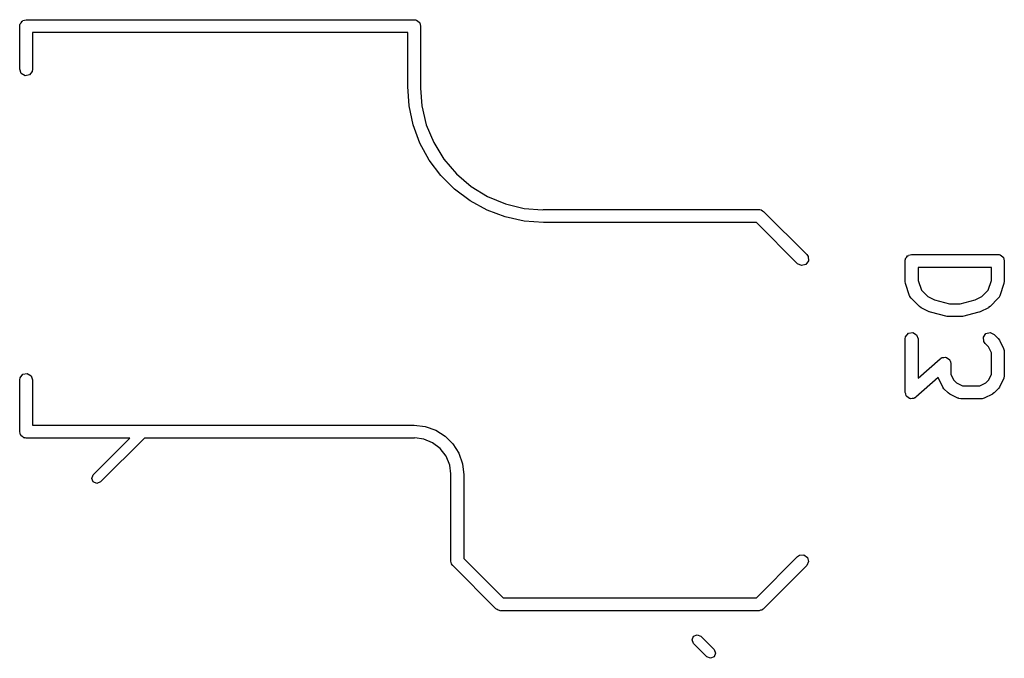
# Model space of a CAD drawing. Extents: x 3.18 to 5.53, y -3.25 to -0.52.
# Tile 22 of 25: x 4.32 to 4.77, y -1.27 to -0.98. Entities that reach past the tile are written whole.
import ezdxf

# ---------------------------------------------------------------- set-up
doc = ezdxf.new("R2010")
doc.units = 0
doc.header["$MEASUREMENT"] = 0
doc.layers.add('BLACK', color=7, linetype='CONTINUOUS')

msp = doc.modelspace()

# ---------------------------------------------------------------- linework, layer by layer
at = {"layer": 'BLACK', "linetype": 'CONTINUOUS'}
for p, q in [((4.32283, -0.97933), (4.3229, -0.978947)), ((4.32283, -0.999015), (4.32283, -0.97933)), ((4.32288, -0.978818), (4.32294, -0.978704)), ((4.3229, -0.978947), (4.32288, -0.978818)), ((4.32294, -0.978704), (4.32301, -0.97832)), ((4.32301, -0.97832), (4.3235, -0.977733)), ((4.3235, -0.977733), (4.32389, -0.977068)), ((4.32389, -0.977068), (4.32414, -0.976977)), ((4.32414, -0.976977), (4.32431, -0.976773)), ((4.32431, -0.976773), (4.32506, -0.97664)), ((4.32506, -0.97664), (4.32579, -0.976378)), ((4.32579, -0.976378), (4.50295, -0.976378)), ((4.50295, -0.976378), (4.50333, -0.976445)), ((4.50333, -0.976445), (4.50346, -0.976422)), ((4.50346, -0.976422), (4.50358, -0.976488)), ((4.50358, -0.976488), (4.50396, -0.976556)), ((4.50396, -0.976556), (4.50455, -0.977049)), ((4.50455, -0.977049), (4.50521, -0.977432)), ((4.50521, -0.977432), (4.5053, -0.977683)), ((4.5053, -0.977683), (4.50551, -0.977854)), ((4.50551, -0.977854), (4.50564, -0.978609)), ((4.50564, -0.978609), (4.5059, -0.97933)), ((4.5059, -0.97933), (4.5059, -1.00689)), ((4.5, -0.982283), (4.32874, -0.982283)), ((4.32874, -0.982283), (4.32874, -0.999015)), ((4.5, -1.00689), (4.5, -0.982283)), ((4.32352, -1.00091), (4.32283, -0.999015)), ((4.32527, -1.00192), (4.32352, -1.00091)), ((4.32726, -1.00157), (4.32527, -1.00192)), ((4.32856, -1.00003), (4.32726, -1.00157)), ((4.32874, -0.999015), (4.32856, -1.00003)), ((4.50063, -1.01571), (4.5, -1.00689)), ((4.5, -1.00689), (4.5, -1.00689)), ((4.5059, -1.00689), (4.50578, -1.00757)), ((4.50578, -1.00757), (4.50642, -1.01569)), ((4.50251, -1.02436), (4.50063, -1.01571)), ((4.50642, -1.01569), (4.50848, -1.02428)), ((4.5056, -1.03265), (4.50251, -1.02436)), ((4.50848, -1.02428), (4.51186, -1.03244)), ((4.50984, -1.04041), (4.5056, -1.03265)), ((4.51186, -1.03244), (4.51648, -1.03997)), ((4.51514, -1.0475), (4.50984, -1.04041)), ((4.51648, -1.03997), (4.52221, -1.04668)), ((4.52221, -1.04668), (4.52893, -1.05242)), ((4.5214, -1.05375), (4.51514, -1.0475)), ((4.52848, -1.05905), (4.5214, -1.05375)), ((4.52893, -1.05242), (4.53646, -1.05703)), ((4.53625, -1.06329), (4.52848, -1.05905)), ((4.53646, -1.05703), (4.54462, -1.06041)), ((4.54462, -1.06041), (4.5532, -1.06247)), ((4.54454, -1.06639), (4.53625, -1.06329)), ((4.5532, -1.06247), (4.56158, -1.06313)), ((4.56158, -1.06313), (4.56201, -1.06299)), ((4.56201, -1.06299), (4.66043, -1.06299)), ((4.66043, -1.06299), (4.66061, -1.06302)), ((4.66061, -1.06302), (4.66069, -1.063)), ((4.66069, -1.063), (4.66081, -1.06306)), ((4.66081, -1.06306), (4.66144, -1.06317)), ((4.66144, -1.06317), (4.66193, -1.06358)), ((4.66193, -1.06358), (4.66252, -1.06386)), ((4.66252, -1.06386), (4.6822, -1.08354)), ((4.55318, -1.06827), (4.54454, -1.06639)), ((4.56201, -1.0689), (4.55318, -1.06827)), ((4.65921, -1.0689), (4.56201, -1.0689)), ((4.67803, -1.08772), (4.65921, -1.0689)), ((4.67986, -1.08857), (4.67803, -1.08772)), ((4.68297, -1.08639), (4.68181, -1.08805)), ((4.6822, -1.08354), (4.68279, -1.08438)), ((4.68279, -1.08438), (4.68297, -1.08639)), ((4.72713, -1.08643), (4.72719, -1.08604)), ((4.72713, -1.0958), (4.72713, -1.08643)), ((4.72717, -1.08591), (4.72724, -1.0858)), ((4.72719, -1.08604), (4.72717, -1.08591)), ((4.72724, -1.0858), (4.7273, -1.08542)), ((4.7273, -1.08542), (4.7278, -1.08483)), ((4.7278, -1.08483), (4.72818, -1.08416)), ((4.72818, -1.08416), (4.72843, -1.08407)), ((4.72843, -1.08407), (4.7286, -1.08387)), ((4.7286, -1.08387), (4.72936, -1.08374)), ((4.72936, -1.08374), (4.73008, -1.08347)), ((4.73008, -1.08347), (4.76945, -1.08347)), ((4.76945, -1.08347), (4.76983, -1.08354)), ((4.76983, -1.08354), (4.76996, -1.08352)), ((4.76996, -1.08352), (4.77007, -1.08358)), ((4.77007, -1.08358), (4.77046, -1.08365)), ((4.77046, -1.08365), (4.77105, -1.08414)), ((4.77105, -1.08414), (4.77171, -1.08453)), ((4.77171, -1.08453), (4.7718, -1.08478)), ((4.7718, -1.08478), (4.77201, -1.08495)), ((4.77201, -1.08495), (4.77214, -1.08571)), ((4.77214, -1.08571), (4.7724, -1.08643)), ((4.7724, -1.08643), (4.7724, -1.0958)), ((4.68181, -1.08805), (4.67986, -1.08857)), ((4.73303, -1.08938), (4.73303, -1.09532)), ((4.7665, -1.08938), (4.73303, -1.08938)), ((4.7665, -1.09532), (4.7665, -1.08938)), ((4.72715, -1.09586), (4.72713, -1.0958)), ((4.72728, -1.09673), (4.72715, -1.09586)), ((4.72915, -1.10236), (4.72728, -1.09673)), ((4.73303, -1.09532), (4.73453, -1.09983)), ((4.76499, -1.09983), (4.7665, -1.09532)), ((4.77225, -1.09673), (4.77037, -1.10236)), ((4.7724, -1.0958), (4.77225, -1.09667)), ((4.77225, -1.09667), (4.77225, -1.09673)), ((4.73453, -1.09983), (4.73745, -1.10275)), ((4.76208, -1.10275), (4.76499, -1.09983)), ((4.72926, -1.1025), (4.72915, -1.10236)), ((4.72928, -1.10267), (4.72926, -1.1025)), ((4.72987, -1.10351), (4.72928, -1.10267)), ((4.73361, -1.10726), (4.72987, -1.10351)), ((4.73745, -1.10275), (4.74048, -1.10426)), ((4.74048, -1.10426), (4.74731, -1.10597)), ((4.75221, -1.10597), (4.75904, -1.10426)), ((4.75904, -1.10426), (4.76208, -1.10275)), ((4.76966, -1.10351), (4.76591, -1.10726)), ((4.76974, -1.10335), (4.76966, -1.10351)), ((4.76989, -1.10326), (4.76974, -1.10335)), ((4.77037, -1.10236), (4.76989, -1.10326)), ((4.73367, -1.10729), (4.73361, -1.10726)), ((4.73438, -1.10781), (4.73367, -1.10729)), ((4.73813, -1.10969), (4.73438, -1.10781)), ((4.73827, -1.10971), (4.73813, -1.10969)), ((4.73874, -1.10991), (4.73827, -1.10971)), ((4.74624, -1.11179), (4.73874, -1.10991)), ((4.74731, -1.10597), (4.75221, -1.10597)), ((4.76079, -1.10991), (4.75329, -1.11179)), ((4.76091, -1.10983), (4.76079, -1.10991)), ((4.7614, -1.10969), (4.76091, -1.10983)), ((4.76514, -1.10781), (4.7614, -1.10969)), ((4.76519, -1.10777), (4.76514, -1.10781)), ((4.76591, -1.10726), (4.76519, -1.10777)), ((4.74637, -1.11177), (4.74624, -1.11179)), ((4.74695, -1.11188), (4.74637, -1.11177)), ((4.75258, -1.11188), (4.74695, -1.11188)), ((4.7527, -1.11183), (4.75258, -1.11188)), ((4.75329, -1.11179), (4.7527, -1.11183)), ((4.7286, -1.11949), (4.73059, -1.11914)), ((4.73059, -1.11914), (4.73234, -1.12015)), ((4.76401, -1.11963), (4.76596, -1.11911)), ((4.76596, -1.11911), (4.76779, -1.11996)), ((4.72713, -1.12205), (4.7273, -1.12104)), ((4.72713, -1.14642), (4.72713, -1.12205)), ((4.7273, -1.12104), (4.7286, -1.11949)), ((4.73234, -1.12015), (4.73303, -1.12205)), ((4.73303, -1.12205), (4.73303, -1.13991)), ((4.76285, -1.12128), (4.76401, -1.11963)), ((4.76302, -1.12329), (4.76285, -1.12128)), ((4.76361, -1.12413), (4.76302, -1.12329)), ((4.76779, -1.11996), (4.76966, -1.12183)), ((4.76966, -1.12183), (4.77017, -1.12256)), ((4.77017, -1.12256), (4.77021, -1.1226)), ((4.77021, -1.1226), (4.77209, -1.12635)), ((4.76515, -1.12567), (4.76361, -1.12413)), ((4.7665, -1.12837), (4.76515, -1.12567)), ((4.7665, -1.13822), (4.7665, -1.12837)), ((4.77209, -1.12635), (4.77238, -1.12733)), ((4.77238, -1.12733), (4.77234, -1.12751)), ((4.77234, -1.12751), (4.7724, -1.12767)), ((4.7724, -1.12767), (4.7724, -1.13892)), ((4.73303, -1.13991), (4.74313, -1.13107)), ((4.74313, -1.13107), (4.74351, -1.13084)), ((4.74351, -1.13084), (4.7436, -1.13074)), ((4.7436, -1.13074), (4.74372, -1.13072)), ((4.74372, -1.13072), (4.74401, -1.13054)), ((4.74401, -1.13054), (4.74481, -1.13053)), ((4.74481, -1.13053), (4.74559, -1.13039)), ((4.74559, -1.13039), (4.74579, -1.13051)), ((4.74579, -1.13051), (4.74603, -1.1305)), ((4.74603, -1.1305), (4.74665, -1.131)), ((4.74665, -1.131), (4.74734, -1.1314)), ((4.74734, -1.1314), (4.74742, -1.13162)), ((4.74742, -1.13162), (4.7476, -1.13177)), ((4.7476, -1.13177), (4.74776, -1.13255)), ((4.74776, -1.13255), (4.74803, -1.1333)), ((4.74803, -1.1333), (4.74803, -1.13822)), ((4.32283, -1.14075), (4.32301, -1.13974)), ((4.32283, -1.16437), (4.32283, -1.14075)), ((4.32301, -1.13974), (4.32431, -1.13819)), ((4.32431, -1.13819), (4.3263, -1.13784)), ((4.3263, -1.13784), (4.32805, -1.13885)), ((4.32805, -1.13885), (4.32874, -1.14075)), ((4.32874, -1.14075), (4.32874, -1.16142)), ((4.74227, -1.13968), (4.73202, -1.14864)), ((4.74244, -1.14024), (4.74227, -1.13968)), ((4.74431, -1.14399), (4.74244, -1.14024)), ((4.74803, -1.13822), (4.74938, -1.14092)), ((4.74938, -1.14092), (4.75058, -1.14212)), ((4.76395, -1.14212), (4.76515, -1.14092)), ((4.76515, -1.14092), (4.7665, -1.13822)), ((4.77209, -1.14024), (4.77021, -1.14399)), ((4.77211, -1.14006), (4.77209, -1.14024)), ((4.77222, -1.13993), (4.77211, -1.14006)), ((4.7724, -1.13892), (4.77222, -1.13993)), ((4.74436, -1.14403), (4.74431, -1.14399)), ((4.74486, -1.14476), (4.74436, -1.14403)), ((4.74674, -1.14663), (4.74486, -1.14476)), ((4.75058, -1.14212), (4.75327, -1.14347)), ((4.75327, -1.14347), (4.76125, -1.14347)), ((4.76125, -1.14347), (4.76395, -1.14212)), ((4.76966, -1.14476), (4.76779, -1.14663)), ((4.76969, -1.1447), (4.76966, -1.14476)), ((4.77021, -1.14399), (4.76969, -1.1447)), ((4.7274, -1.14717), (4.72713, -1.14642)), ((4.72755, -1.14795), (4.7274, -1.14717)), ((4.72774, -1.1481), (4.72755, -1.14795)), ((4.72782, -1.14832), (4.72774, -1.1481)), ((4.72851, -1.14871), (4.72782, -1.14832)), ((4.72913, -1.14921), (4.72851, -1.14871)), ((4.72936, -1.14921), (4.72913, -1.14921)), ((4.72957, -1.14933), (4.72936, -1.14921)), ((4.73035, -1.14919), (4.72957, -1.14933)), ((4.73115, -1.14917), (4.73035, -1.14919)), ((4.73143, -1.149), (4.73115, -1.14917)), ((4.73155, -1.14898), (4.73143, -1.149)), ((4.73164, -1.14887), (4.73155, -1.14898)), ((4.73202, -1.14864), (4.73164, -1.14887)), ((4.7468, -1.14666), (4.74674, -1.14663)), ((4.74751, -1.14718), (4.7468, -1.14666)), ((4.75125, -1.14906), (4.74751, -1.14718)), ((4.75143, -1.14908), (4.75125, -1.14906)), ((4.75157, -1.14919), (4.75143, -1.14908)), ((4.75258, -1.14937), (4.75157, -1.14919)), ((4.76195, -1.14937), (4.75258, -1.14937)), ((4.76212, -1.14931), (4.76195, -1.14937)), ((4.76229, -1.14935), (4.76212, -1.14931)), ((4.76327, -1.14906), (4.76229, -1.14935)), ((4.76702, -1.14718), (4.76327, -1.14906)), ((4.76706, -1.14714), (4.76702, -1.14718)), ((4.76779, -1.14663), (4.76706, -1.14714)), ((4.32309, -1.16509), (4.32283, -1.16437)), ((4.32874, -1.16142), (4.50295, -1.16142)), ((4.50295, -1.16142), (4.50295, -1.16142)), ((4.50295, -1.16142), (4.50295, -1.16142)), ((4.50295, -1.16142), (4.50799, -1.16198)), ((4.50799, -1.16198), (4.51277, -1.16366)), ((4.51277, -1.16366), (4.51706, -1.16636)), ((4.32323, -1.16585), (4.32309, -1.16509)), ((4.32343, -1.16602), (4.32323, -1.16585)), ((4.32352, -1.16627), (4.32343, -1.16602)), ((4.32419, -1.16665), (4.32352, -1.16627)), ((4.32478, -1.16714), (4.32419, -1.16665)), ((4.32516, -1.16721), (4.32478, -1.16714)), ((4.32527, -1.16728), (4.32516, -1.16721)), ((4.3254, -1.16725), (4.32527, -1.16728)), ((4.32579, -1.16732), (4.3254, -1.16725)), ((4.37309, -1.16732), (4.32579, -1.16732)), ((4.35643, -1.18399), (4.37309, -1.16732)), ((4.37977, -1.16732), (4.35977, -1.18733)), ((4.50295, -1.16732), (4.37977, -1.16732)), ((4.50327, -1.16722), (4.50295, -1.16732)), ((4.50295, -1.16732), (4.50295, -1.16732)), ((4.50732, -1.16775), (4.50327, -1.16722)), ((4.51139, -1.16944), (4.50732, -1.16775)), ((4.51706, -1.16636), (4.52065, -1.16994)), ((4.51488, -1.17212), (4.51139, -1.16944)), ((4.51756, -1.17562), (4.51488, -1.17212)), ((4.52065, -1.16994), (4.52335, -1.17423)), ((4.51925, -1.17969), (4.51756, -1.17562)), ((4.52335, -1.17423), (4.52502, -1.17902)), ((4.51976, -1.18359), (4.51925, -1.17969)), ((4.52502, -1.17902), (4.52559, -1.18405)), ((4.35573, -1.18566), (4.35643, -1.18399)), ((4.35643, -1.18733), (4.35573, -1.18566)), ((4.51968, -1.18405), (4.51976, -1.18359)), ((4.51968, -1.22342), (4.51968, -1.18405)), ((4.52559, -1.18405), (4.52559, -1.18405)), ((4.52559, -1.18405), (4.52559, -1.2222)), ((4.3581, -1.18802), (4.35643, -1.18733)), ((4.35977, -1.18733), (4.3581, -1.18802)), ((4.52559, -1.2222), (4.54354, -1.24016)), ((4.65921, -1.24016), (4.67803, -1.22134)), ((4.67803, -1.22134), (4.67887, -1.22075)), ((4.67887, -1.22075), (4.68088, -1.22057)), ((4.68088, -1.22057), (4.68253, -1.22173)), ((4.68253, -1.22173), (4.68306, -1.22368)), ((4.5199, -1.22403), (4.51968, -1.22342)), ((4.51996, -1.22467), (4.5199, -1.22403)), ((4.52033, -1.2252), (4.51996, -1.22467)), ((4.52037, -1.22532), (4.52033, -1.2252)), ((4.52044, -1.22536), (4.52037, -1.22532)), ((4.52055, -1.22551), (4.52044, -1.22536)), ((4.54023, -1.2452), (4.52055, -1.22551)), ((4.6822, -1.22551), (4.66252, -1.2452)), ((4.68306, -1.22368), (4.6822, -1.22551)), ((4.54354, -1.24016), (4.65921, -1.24016)), ((4.54082, -1.24547), (4.54023, -1.2452)), ((4.66237, -1.2453), (4.66233, -1.24537)), ((4.66252, -1.2452), (4.66237, -1.2453)), ((4.54131, -1.24588), (4.54082, -1.24547)), ((4.54195, -1.246), (4.54131, -1.24588)), ((4.54206, -1.24605), (4.54195, -1.246)), ((4.54214, -1.24603), (4.54206, -1.24605)), ((4.54232, -1.24606), (4.54214, -1.24603)), ((4.66043, -1.24606), (4.54232, -1.24606)), ((4.66104, -1.24584), (4.66043, -1.24606)), ((4.66168, -1.24579), (4.66104, -1.24584)), ((4.66221, -1.24542), (4.66168, -1.24579)), ((4.66233, -1.24537), (4.66221, -1.24542)), ((4.62985, -1.25942), (4.63055, -1.25775)), ((4.63055, -1.25775), (4.63222, -1.25705)), ((4.63222, -1.25705), (4.63389, -1.25775)), ((4.63389, -1.25775), (4.63989, -1.26375)), ((4.63055, -1.26109), (4.62985, -1.25942)), ((4.63655, -1.26709), (4.63055, -1.26109)), ((4.63822, -1.26778), (4.63655, -1.26709)), ((4.63989, -1.26709), (4.63822, -1.26778)), ((4.63989, -1.26375), (4.64058, -1.26542)), ((4.64058, -1.26542), (4.63989, -1.26709))]:
    msp.add_line(p, q, dxfattribs=at)

doc.saveas('drawing.dxf')
